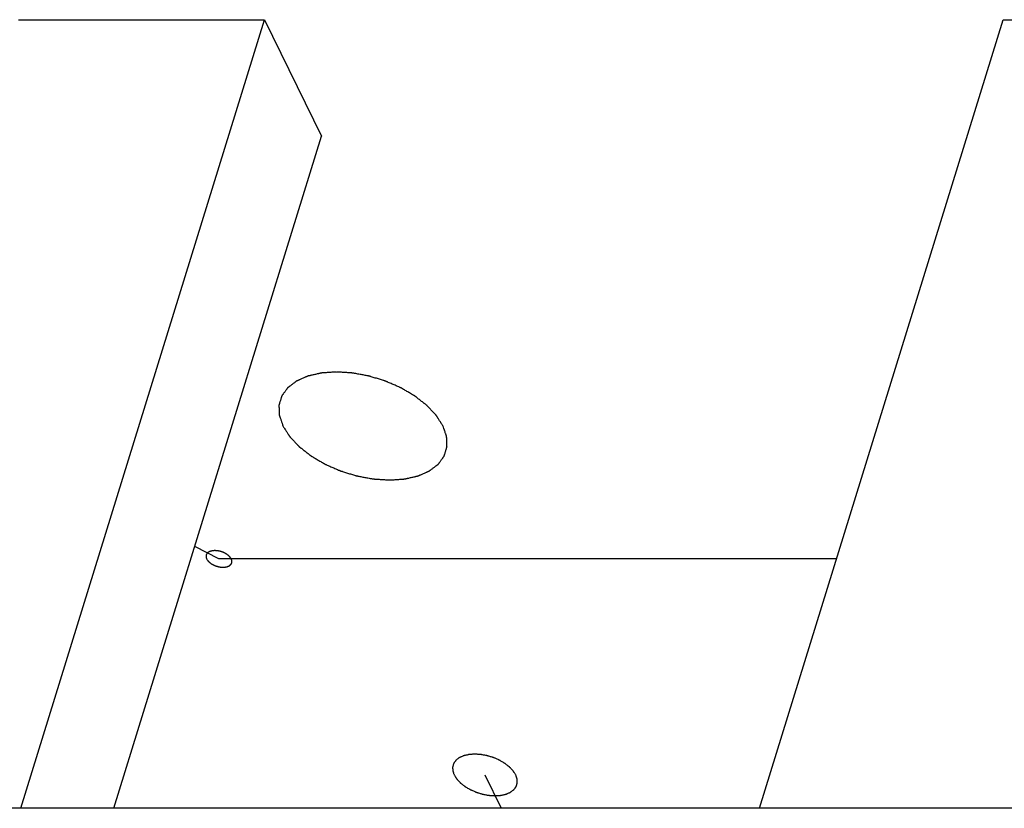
# Model space of a CAD drawing. Header units: millimetres. Extents: x -78 to 141, y 20 to 129.
# Tile 38 of 114: x -52 to -46.19, y 119.78 to 124.43. Entities that reach past the tile are written whole.
import ezdxf

# ---------------------------------------------------------------- set-up
doc = ezdxf.new("R2010")
doc.units = ezdxf.units.MM
doc.header["$LTSCALE"] = 16.335
doc.layers.get('0').update_dxf_attribs({"linetype": 'CONTINUOUS'})

msp = doc.modelspace()

# ---------------------------------------------------------------- linework, layer by layer
at = {"color": 7, "linetype": 'Continuous'}
for p, q in [((-52.0108, 124.4297), (-50.5579, 124.4297)), ((-51.996, 119.7761), (-50.5579, 124.4297)), ((-50.5579, 124.4297), (-50.2211, 123.7433)), ((-47.6373, 119.7761), (-46.1992, 124.4297)), ((-46.1992, 124.4297), (-44.7463, 124.4297)), ((-51.447, 119.7761), (-50.2211, 123.7433)), ((-50.8273, 121.2477), (-50.9699, 121.3201)), ((-47.1825, 121.2477), (-50.8273, 121.2477)), ((-49.2573, 119.973), (-49.1607, 119.7761)), ((-38.2651, 119.7761), (-54.9735, 119.7761))]:
    msp.add_line(p, q, dxfattribs=at)
for points, knots in [([(-49.505, 122.0322), (-49.5063, 122.0341), (-49.5159, 122.0492), (-49.523, 122.0603), (-49.5297, 122.0709), (-49.5338, 122.0773), (-49.537, 122.0824), (-49.5395, 122.0863), (-49.5415, 122.0895), (-49.543, 122.0918), (-49.5438, 122.0931), (-49.5444, 122.0941), (-49.5453, 122.095), (-49.5464, 122.0962), (-49.5485, 122.0984), (-49.5514, 122.1015), (-49.5549, 122.1052), (-49.5595, 122.1102), (-49.5654, 122.1164), (-49.5723, 122.1238), (-49.5793, 122.1313), (-49.5851, 122.1375), (-49.5898, 122.1424), (-49.5933, 122.1462), (-49.5962, 122.1492), (-49.5982, 122.1514), (-49.5994, 122.1527), (-49.6003, 122.1537), (-49.6014, 122.1544), (-49.6028, 122.1556), (-49.6054, 122.1576), (-49.609, 122.1605), (-49.6134, 122.1639), (-49.6193, 122.1685), (-49.6266, 122.1742), (-49.6354, 122.1811), (-49.6442, 122.1879), (-49.6515, 122.1936), (-49.6573, 122.1982), (-49.6617, 122.2016), (-49.6654, 122.2045), (-49.6679, 122.2065), (-49.6694, 122.2076), (-49.6705, 122.2086), (-49.6718, 122.2093), (-49.6735, 122.2103), (-49.6766, 122.2121), (-49.6809, 122.2146), (-49.6861, 122.2177), (-49.6931, 122.2218), (-49.7018, 122.2269), (-49.7122, 122.233), (-49.7226, 122.2391), (-49.7331, 122.2453), (-49.7418, 122.2503), (-49.7478, 122.2539), (-49.7513, 122.2559), (-49.7539, 122.2576), (-49.7568, 122.2587), (-49.7605, 122.2604), (-49.7671, 122.2632), (-49.7766, 122.2674), (-49.7879, 122.2723), (-49.7992, 122.2772), (-49.8105, 122.2822), (-49.8219, 122.2871), (-49.8313, 122.2912), (-49.8379, 122.2941), (-49.8417, 122.2957), (-49.8445, 122.2971), (-49.8475, 122.2979), (-49.8515, 122.2991), (-49.8585, 122.3012), (-49.8684, 122.3043), (-49.8804, 122.308), (-49.8923, 122.3117), (-49.9043, 122.3153), (-49.9162, 122.319), (-49.9262, 122.3221), (-49.9332, 122.3242), (-49.9372, 122.3254), (-49.9401, 122.3265), (-49.9432, 122.3269), (-49.9472, 122.3277), (-49.9543, 122.329), (-49.9644, 122.3309), (-49.9765, 122.3332), (-49.9887, 122.3355), (-50.0008, 122.3377), (-50.0129, 122.34), (-50.0231, 122.3419), (-50.0301, 122.3432), (-50.0342, 122.3439), (-50.0372, 122.3446), (-50.0402, 122.3447), (-50.0442, 122.345), (-50.0513, 122.3455), (-50.0613, 122.3461), (-50.0734, 122.3469), (-50.0854, 122.3477), (-50.0975, 122.3485), (-50.1075, 122.3491), (-50.1155, 122.3497), (-50.1216, 122.35), (-50.1266, 122.3504), (-50.1301, 122.3506), (-50.1321, 122.3507), (-50.1336, 122.3509), (-50.135, 122.3507), (-50.1369, 122.3506), (-50.1401, 122.3504), (-50.1447, 122.3501), (-50.1503, 122.3497), (-50.1577, 122.3492), (-50.1669, 122.3486), (-50.178, 122.3478), (-50.1891, 122.347), (-50.1983, 122.3464), (-50.2057, 122.3459), (-50.2113, 122.3455), (-50.2159, 122.3452), (-50.2191, 122.345), (-50.221, 122.3448), (-50.2223, 122.3448), (-50.2236, 122.3445), (-50.2253, 122.3441), (-50.2282, 122.3434), (-50.2323, 122.3425), (-50.2373, 122.3414), (-50.2439, 122.3399), (-50.2521, 122.338), (-50.2621, 122.3358), (-50.272, 122.3335), (-50.2803, 122.3317), (-50.2869, 122.3302), (-50.2918, 122.329), (-50.296, 122.3281), (-50.2989, 122.3275), (-50.3005, 122.327), (-50.3017, 122.3269), (-50.3028, 122.3263), (-50.3042, 122.3257), (-50.3067, 122.3247), (-50.3101, 122.3231), (-50.3143, 122.3213), (-50.3199, 122.3189), (-50.3269, 122.3158), (-50.3353, 122.3122), (-50.3437, 122.3085), (-50.3506, 122.3055), (-50.3562, 122.3031), (-50.3604, 122.3012), (-50.3639, 122.2997), (-50.3664, 122.2987), (-50.3677, 122.298), (-50.3688, 122.2977), (-50.3696, 122.2969), (-50.3707, 122.2961), (-50.3727, 122.2947), (-50.3754, 122.2926), (-50.3787, 122.2901), (-50.3831, 122.2867), (-50.3886, 122.2826), (-50.3953, 122.2775), (-50.4019, 122.2725), (-50.4074, 122.2684), (-50.4118, 122.265), (-50.4151, 122.2625), (-50.4178, 122.2604), (-50.4198, 122.259), (-50.4209, 122.2581), (-50.4217, 122.2576), (-50.4222, 122.2567), (-50.423, 122.2557), (-50.4243, 122.254), (-50.4261, 122.2515), (-50.4283, 122.2485), (-50.4312, 122.2445), (-50.4348, 122.2395), (-50.4392, 122.2335), (-50.4435, 122.2275), (-50.4472, 122.2225), (-50.4501, 122.2184), (-50.4523, 122.2154), (-50.4541, 122.2129), (-50.4554, 122.2112), (-50.4561, 122.2102), (-50.4567, 122.2095), (-50.4569, 122.2086), (-50.4572, 122.2074), (-50.4578, 122.2054), (-50.4587, 122.2026), (-50.4597, 122.1992), (-50.4611, 122.1946), (-50.4629, 122.1889), (-50.4649, 122.182), (-50.467, 122.1752), (-50.4688, 122.1695), (-50.4702, 122.1649), (-50.4712, 122.1615), (-50.4721, 122.1586), (-50.4727, 122.1566), (-50.473, 122.1555), (-50.4734, 122.1546), (-50.4732, 122.1537), (-50.4732, 122.1525), (-50.4731, 122.1503), (-50.473, 122.1472), (-50.4729, 122.1435), (-50.4727, 122.1385), (-50.4724, 122.1323), (-50.4722, 122.1249), (-50.4719, 122.1174), (-50.4716, 122.1113), (-50.4714, 122.1063), (-50.4713, 122.1026), (-50.4712, 122.0995), (-50.4711, 122.0973), (-50.471, 122.0961), (-50.4711, 122.0951), (-50.4707, 122.0942), (-50.4703, 122.0928), (-50.4694, 122.0906), (-50.4683, 122.0873), (-50.467, 122.0833), (-50.4652, 122.0781), (-50.4629, 122.0716), (-50.4593, 122.0608), (-50.4554, 122.0496), (-50.45, 122.0339), (-50.4494, 122.0322)], [0, 0, 0, 0, 0.005813, 0.011626, 0.0145325, 0.017439, 0.0188923, 0.0203455, 0.0217988, 0.0225254, 0.0228887, 0.023252, 0.0236563, 0.0240607, 0.0248693, 0.0264866, 0.0281039, 0.0297212, 0.0329558, 0.0361905, 0.0394251, 0.0426597, 0.044277, 0.0458943, 0.0475116, 0.0483203, 0.0487246, 0.0491289, 0.0495704, 0.0500119, 0.0508948, 0.0526607, 0.0544266, 0.0561924, 0.0597242, 0.063256, 0.0667877, 0.0703195, 0.0720854, 0.0738512, 0.0756171, 0.0765001, 0.0769415, 0.077383, 0.0778622, 0.0783415, 0.0793, 0.0812169, 0.0831338, 0.0850508, 0.0888847, 0.0927186, 0.0965525, 0.1003864, 0.1042202, 0.1061372, 0.1070957, 0.1080541, 0.1090329, 0.1100117, 0.1119693, 0.1158844, 0.1197995, 0.1237146, 0.1276297, 0.1315449, 0.13546, 0.1374175, 0.1383963, 0.1393751, 0.1403662, 0.1413572, 0.1433394, 0.1473037, 0.151268, 0.1552323, 0.1591966, 0.1631609, 0.1671252, 0.1691073, 0.1700984, 0.1710895, 0.1720675, 0.1730456, 0.1750017, 0.178914, 0.1828263, 0.1867386, 0.1906509, 0.1945632, 0.1984755, 0.2004316, 0.2014097, 0.2023878, 0.2033449, 0.204302, 0.2062161, 0.2100445, 0.2138728, 0.2177011, 0.2215295, 0.2253578, 0.227272, 0.2291861, 0.2311003, 0.2320574, 0.2325359, 0.2330145, 0.233455, 0.2338955, 0.2347766, 0.2365386, 0.2383007, 0.2400628, 0.2435869, 0.2471111, 0.2506352, 0.2541594, 0.2559215, 0.2576835, 0.2594456, 0.2603266, 0.2607672, 0.2612077, 0.2616109, 0.2620141, 0.2628205, 0.2644333, 0.2660461, 0.2676589, 0.2708845, 0.2741102, 0.2773358, 0.2805614, 0.2821742, 0.283787, 0.2853998, 0.2862063, 0.2866095, 0.2870127, 0.2873748, 0.287737, 0.2884613, 0.2899099, 0.2913585, 0.2928072, 0.2957044, 0.2986016, 0.3014989, 0.3043961, 0.3058448, 0.3072934, 0.308742, 0.3094663, 0.3098285, 0.3101906, 0.3105194, 0.3108482, 0.3115057, 0.3128209, 0.314136, 0.3154511, 0.3180813, 0.3207115, 0.3233418, 0.325972, 0.3272871, 0.3286022, 0.3299173, 0.3305749, 0.3309037, 0.3312324, 0.3315266, 0.3318208, 0.3324092, 0.333586, 0.3347628, 0.3359395, 0.3382931, 0.3406467, 0.3430002, 0.3453538, 0.3465305, 0.3477073, 0.3488841, 0.3494725, 0.3497667, 0.3500609, 0.3503446, 0.3506283, 0.3511957, 0.3523306, 0.3534655, 0.3546004, 0.3568701, 0.3591398, 0.3614096, 0.3636793, 0.3648142, 0.3659491, 0.3670839, 0.3676514, 0.3679351, 0.3682188, 0.3685136, 0.3688084, 0.3693979, 0.3705771, 0.3717562, 0.3729353, 0.3752936, 0.3776518, 0.3800101, 0.3823683, 0.3835474, 0.3847266, 0.3859057, 0.3864953, 0.38679, 0.3870848, 0.3874146, 0.3877444, 0.388404, 0.3897231, 0.3910423, 0.3923614, 0.3949997, 0.397638, 0.4029146, 0.4081913, 0.4081913, 0.4081913, 0.4081913]), ([(-50.4494, 122.0322), (-50.4482, 122.0302), (-50.4386, 122.0151), (-50.4315, 122.004), (-50.4248, 121.9934), (-50.4207, 121.987), (-50.4174, 121.9819), (-50.415, 121.978), (-50.4129, 121.9748), (-50.4115, 121.9725), (-50.4107, 121.9712), (-50.4101, 121.9702), (-50.4092, 121.9693), (-50.408, 121.9681), (-50.406, 121.9659), (-50.4031, 121.9628), (-50.3996, 121.9591), (-50.3949, 121.9541), (-50.3891, 121.9479), (-50.3821, 121.9405), (-50.3752, 121.933), (-50.3693, 121.9268), (-50.3647, 121.9219), (-50.3612, 121.9182), (-50.3583, 121.9151), (-50.3563, 121.9129), (-50.3551, 121.9117), (-50.3542, 121.9106), (-50.3531, 121.9099), (-50.3517, 121.9087), (-50.3491, 121.9067), (-50.3454, 121.9039), (-50.341, 121.9004), (-50.3352, 121.8958), (-50.3279, 121.8901), (-50.3191, 121.8833), (-50.3103, 121.8764), (-50.303, 121.8707), (-50.2972, 121.8661), (-50.2928, 121.8627), (-50.2891, 121.8598), (-50.2866, 121.8578), (-50.2851, 121.8567), (-50.284, 121.8557), (-50.2827, 121.8551), (-50.281, 121.854), (-50.2779, 121.8522), (-50.2736, 121.8497), (-50.2684, 121.8466), (-50.2614, 121.8425), (-50.2527, 121.8374), (-50.2423, 121.8313), (-50.2318, 121.8252), (-50.2214, 121.8191), (-50.2127, 121.814), (-50.2066, 121.8104), (-50.2031, 121.8084), (-50.2006, 121.8067), (-50.1977, 121.8056), (-50.194, 121.8039), (-50.1873, 121.8011), (-50.1779, 121.7969), (-50.1666, 121.792), (-50.1553, 121.7871), (-50.1439, 121.7821), (-50.1326, 121.7772), (-50.1232, 121.7731), (-50.1166, 121.7702), (-50.1128, 121.7686), (-50.11, 121.7672), (-50.107, 121.7664), (-50.103, 121.7652), (-50.096, 121.7631), (-50.0861, 121.76), (-50.0741, 121.7563), (-50.0621, 121.7526), (-50.0502, 121.749), (-50.0382, 121.7453), (-50.0283, 121.7422), (-50.0213, 121.7401), (-50.0173, 121.7389), (-50.0144, 121.7379), (-50.0113, 121.7374), (-50.0073, 121.7366), (-50.0002, 121.7353), (-49.9901, 121.7334), (-49.9779, 121.7311), (-49.9658, 121.7289), (-49.9537, 121.7266), (-49.9415, 121.7243), (-49.9314, 121.7224), (-49.9244, 121.7211), (-49.9203, 121.7204), (-49.9173, 121.7197), (-49.9143, 121.7196), (-49.9102, 121.7193), (-49.9032, 121.7189), (-49.8932, 121.7182), (-49.8811, 121.7174), (-49.8691, 121.7166), (-49.857, 121.7158), (-49.847, 121.7152), (-49.8389, 121.7147), (-49.8329, 121.7143), (-49.8279, 121.7139), (-49.8244, 121.7137), (-49.8224, 121.7136), (-49.8209, 121.7134), (-49.8195, 121.7136), (-49.8176, 121.7137), (-49.8144, 121.7139), (-49.8098, 121.7142), (-49.8042, 121.7146), (-49.7968, 121.7151), (-49.7876, 121.7158), (-49.7765, 121.7165), (-49.7654, 121.7173), (-49.7562, 121.7179), (-49.7488, 121.7184), (-49.7432, 121.7188), (-49.7386, 121.7191), (-49.7354, 121.7193), (-49.7335, 121.7195), (-49.7321, 121.7195), (-49.7309, 121.7198), (-49.7292, 121.7202), (-49.7263, 121.7209), (-49.7222, 121.7218), (-49.7172, 121.7229), (-49.7106, 121.7244), (-49.7023, 121.7263), (-49.6924, 121.7285), (-49.6825, 121.7308), (-49.6742, 121.7327), (-49.6676, 121.7342), (-49.6626, 121.7353), (-49.6585, 121.7362), (-49.6556, 121.7369), (-49.654, 121.7373), (-49.6527, 121.7374), (-49.6517, 121.738), (-49.6503, 121.7386), (-49.6478, 121.7397), (-49.6443, 121.7412), (-49.6401, 121.743), (-49.6346, 121.7454), (-49.6276, 121.7485), (-49.6192, 121.7521), (-49.6108, 121.7558), (-49.6038, 121.7588), (-49.5982, 121.7612), (-49.5941, 121.7631), (-49.5906, 121.7646), (-49.5881, 121.7656), (-49.5867, 121.7663), (-49.5857, 121.7666), (-49.5849, 121.7674), (-49.5837, 121.7682), (-49.5818, 121.7697), (-49.5791, 121.7717), (-49.5758, 121.7742), (-49.5713, 121.7776), (-49.5658, 121.7818), (-49.5592, 121.7868), (-49.5526, 121.7918), (-49.5471, 121.796), (-49.5427, 121.7993), (-49.5394, 121.8018), (-49.5366, 121.8039), (-49.5347, 121.8053), (-49.5336, 121.8062), (-49.5327, 121.8067), (-49.5322, 121.8076), (-49.5315, 121.8086), (-49.5302, 121.8103), (-49.5284, 121.8128), (-49.5262, 121.8158), (-49.5233, 121.8198), (-49.5197, 121.8248), (-49.5153, 121.8308), (-49.511, 121.8369), (-49.5073, 121.8419), (-49.5044, 121.8459), (-49.5022, 121.8489), (-49.5004, 121.8514), (-49.4991, 121.8531), (-49.4984, 121.8541), (-49.4978, 121.8548), (-49.4976, 121.8557), (-49.4972, 121.8569), (-49.4967, 121.8589), (-49.4958, 121.8617), (-49.4947, 121.8652), (-49.4934, 121.8697), (-49.4916, 121.8754), (-49.4895, 121.8823), (-49.4875, 121.8891), (-49.4857, 121.8948), (-49.4843, 121.8994), (-49.4833, 121.9028), (-49.4824, 121.9057), (-49.4818, 121.9077), (-49.4815, 121.9088), (-49.4811, 121.9097), (-49.4813, 121.9106), (-49.4813, 121.9119), (-49.4814, 121.914), (-49.4815, 121.9171), (-49.4816, 121.9208), (-49.4818, 121.9258), (-49.4821, 121.932), (-49.4823, 121.9394), (-49.4826, 121.9469), (-49.4828, 121.9531), (-49.483, 121.958), (-49.4832, 121.9617), (-49.4833, 121.9648), (-49.4834, 121.967), (-49.4834, 121.9682), (-49.4834, 121.9692), (-49.4838, 121.9701), (-49.4842, 121.9715), (-49.485, 121.9738), (-49.4861, 121.977), (-49.4875, 121.981), (-49.4893, 121.9862), (-49.4915, 121.9927), (-49.4952, 122.0035), (-49.4991, 122.0148), (-49.5044, 122.0304), (-49.505, 122.0322)], [0, 0, 0, 0, 0.005813, 0.011626, 0.0145325, 0.017439, 0.0188923, 0.0203455, 0.0217988, 0.0225254, 0.0228887, 0.023252, 0.0236563, 0.0240607, 0.0248693, 0.0264866, 0.0281039, 0.0297212, 0.0329558, 0.0361905, 0.0394251, 0.0426597, 0.044277, 0.0458943, 0.0475116, 0.0483203, 0.0487246, 0.0491289, 0.0495704, 0.0500119, 0.0508948, 0.0526607, 0.0544266, 0.0561924, 0.0597242, 0.063256, 0.0667877, 0.0703195, 0.0720854, 0.0738512, 0.0756171, 0.0765001, 0.0769415, 0.077383, 0.0778622, 0.0783415, 0.0793, 0.0812169, 0.0831338, 0.0850508, 0.0888847, 0.0927186, 0.0965525, 0.1003864, 0.1042202, 0.1061372, 0.1070957, 0.1080541, 0.1090329, 0.1100117, 0.1119693, 0.1158844, 0.1197995, 0.1237146, 0.1276297, 0.1315449, 0.13546, 0.1374175, 0.1383963, 0.1393751, 0.1403662, 0.1413572, 0.1433394, 0.1473037, 0.151268, 0.1552323, 0.1591966, 0.1631609, 0.1671252, 0.1691073, 0.1700984, 0.1710895, 0.1720675, 0.1730456, 0.1750017, 0.178914, 0.1828263, 0.1867386, 0.1906509, 0.1945632, 0.1984755, 0.2004316, 0.2014097, 0.2023878, 0.2033449, 0.204302, 0.2062161, 0.2100445, 0.2138728, 0.2177011, 0.2215295, 0.2253578, 0.227272, 0.2291861, 0.2311003, 0.2320574, 0.2325359, 0.2330145, 0.233455, 0.2338955, 0.2347766, 0.2365386, 0.2383007, 0.2400628, 0.2435869, 0.2471111, 0.2506352, 0.2541594, 0.2559215, 0.2576835, 0.2594456, 0.2603266, 0.2607672, 0.2612077, 0.2616109, 0.2620141, 0.2628205, 0.2644333, 0.2660461, 0.2676589, 0.2708845, 0.2741102, 0.2773358, 0.2805614, 0.2821742, 0.283787, 0.2853998, 0.2862063, 0.2866095, 0.2870127, 0.2873748, 0.287737, 0.2884613, 0.2899099, 0.2913585, 0.2928072, 0.2957044, 0.2986016, 0.3014989, 0.3043961, 0.3058448, 0.3072934, 0.308742, 0.3094663, 0.3098285, 0.3101906, 0.3105194, 0.3108482, 0.3115057, 0.3128209, 0.314136, 0.3154511, 0.3180813, 0.3207115, 0.3233418, 0.325972, 0.3272871, 0.3286022, 0.3299173, 0.3305749, 0.3309037, 0.3312324, 0.3315266, 0.3318208, 0.3324092, 0.333586, 0.3347628, 0.3359395, 0.3382931, 0.3406467, 0.3430002, 0.3453538, 0.3465305, 0.3477073, 0.3488841, 0.3494725, 0.3497667, 0.3500609, 0.3503446, 0.3506283, 0.3511957, 0.3523306, 0.3534655, 0.3546004, 0.3568701, 0.3591398, 0.3614096, 0.3636793, 0.3648142, 0.3659491, 0.3670839, 0.3676514, 0.3679351, 0.3682188, 0.3685136, 0.3688084, 0.3693979, 0.3705771, 0.3717562, 0.3729353, 0.3752936, 0.3776518, 0.3800101, 0.3823683, 0.3835474, 0.3847266, 0.3859057, 0.3864953, 0.38679, 0.3870848, 0.3874146, 0.3877444, 0.388404, 0.3897231, 0.3910423, 0.3923614, 0.3949997, 0.397638, 0.4029146, 0.4081913, 0.4081913, 0.4081913, 0.4081913]), ([(-50.7546, 121.2477), (-50.7547, 121.2478), (-50.7574, 121.252), (-50.7589, 121.2544), (-50.7599, 121.256), (-50.7606, 121.2573), (-50.7618, 121.2584), (-50.7632, 121.2599), (-50.765, 121.2618), (-50.7668, 121.2637), (-50.7682, 121.2652), (-50.7693, 121.2665), (-50.7706, 121.2674), (-50.7724, 121.2689), (-50.7747, 121.2706), (-50.7769, 121.2724), (-50.7787, 121.2738), (-50.7801, 121.2749), (-50.7817, 121.2758), (-50.7838, 121.2771), (-50.7865, 121.2786), (-50.7892, 121.2802), (-50.7913, 121.2814), (-50.7929, 121.2825), (-50.7947, 121.2831), (-50.797, 121.2842), (-50.7999, 121.2854), (-50.8028, 121.2867), (-50.8051, 121.2877), (-50.8068, 121.2885), (-50.8087, 121.289), (-50.8111, 121.2898), (-50.8142, 121.2907), (-50.8173, 121.2917), (-50.8197, 121.2924), (-50.8215, 121.293), (-50.8234, 121.2933), (-50.8259, 121.2938), (-50.829, 121.2944), (-50.8321, 121.295), (-50.8346, 121.2954), (-50.8365, 121.2958), (-50.8383, 121.2959), (-50.8408, 121.2961), (-50.8439, 121.2963), (-50.847, 121.2965), (-50.8495, 121.2966), (-50.8513, 121.2968), (-50.853, 121.2966), (-50.8553, 121.2965), (-50.8581, 121.2963), (-50.861, 121.2961), (-50.8633, 121.2959), (-50.8649, 121.2959), (-50.8665, 121.2955), (-50.8685, 121.295), (-50.8711, 121.2944), (-50.8736, 121.2939), (-50.8757, 121.2934), (-50.8772, 121.2931), (-50.8785, 121.2925), (-50.8802, 121.2917), (-50.8823, 121.2908), (-50.8845, 121.2899), (-50.8862, 121.2891), (-50.8875, 121.2887), (-50.8885, 121.2878), (-50.8899, 121.2868), (-50.8916, 121.2855), (-50.8933, 121.2842), (-50.8946, 121.2831), (-50.8957, 121.2825), (-50.8963, 121.2814), (-50.8972, 121.2802), (-50.8983, 121.2787), (-50.8995, 121.2772), (-50.9003, 121.2759), (-50.9011, 121.2751), (-50.9013, 121.2739), (-50.9018, 121.2725), (-50.9023, 121.2708), (-50.9028, 121.269), (-50.9032, 121.2676), (-50.9037, 121.2666), (-50.9035, 121.2654), (-50.9035, 121.2639), (-50.9034, 121.262), (-50.9033, 121.2601), (-50.9033, 121.2586), (-50.9033, 121.2573), (-50.9028, 121.2562), (-50.9023, 121.2546), (-50.9014, 121.2521), (-50.8999, 121.2478), (-50.8999, 121.2477)], [0, 0, 0, 0, 0.00178862, 0.00268292, 0.00313008, 0.00357723, 0.00407486, 0.0045725, 0.00556776, 0.00656303, 0.00706066, 0.0075583, 0.00810164, 0.00864499, 0.00973169, 0.01081838, 0.01136173, 0.01190508, 0.01249491, 0.01308474, 0.0142644, 0.01544405, 0.01603388, 0.01662371, 0.01722604, 0.01782837, 0.01903302, 0.02023767, 0.02084, 0.02144232, 0.02205221, 0.0226621, 0.02388189, 0.02510167, 0.02571156, 0.02632145, 0.02692335, 0.02752524, 0.02872902, 0.0299328, 0.03053469, 0.03113658, 0.03172556, 0.03231453, 0.03349248, 0.03467043, 0.03525941, 0.03584838, 0.03639056, 0.03693274, 0.03801709, 0.03910144, 0.03964362, 0.0401858, 0.04068205, 0.0411783, 0.0421708, 0.04316329, 0.04365954, 0.04415579, 0.04460152, 0.04504725, 0.04593871, 0.04683018, 0.04727591, 0.04772164, 0.04812629, 0.04853094, 0.04934024, 0.05014954, 0.05055419, 0.05095884, 0.05132092, 0.05168301, 0.05240718, 0.05313135, 0.05349343, 0.05385552, 0.05420471, 0.0545539, 0.05525228, 0.05595067, 0.05629986, 0.05664905, 0.05701186, 0.05737466, 0.05810028, 0.0588259, 0.0591887, 0.05955151, 0.0599574, 0.0603633, 0.06117508, 0.06279866, 0.06279866, 0.06279866, 0.06279866]), ([(-50.8999, 121.2477), (-50.8999, 121.2476), (-50.8972, 121.2434), (-50.8956, 121.241), (-50.8946, 121.2394), (-50.8939, 121.2381), (-50.8928, 121.2371), (-50.8914, 121.2355), (-50.8896, 121.2336), (-50.8878, 121.2317), (-50.8863, 121.2302), (-50.8853, 121.229), (-50.8839, 121.228), (-50.8821, 121.2266), (-50.8799, 121.2248), (-50.8776, 121.223), (-50.8758, 121.2217), (-50.8745, 121.2205), (-50.8728, 121.2197), (-50.8707, 121.2184), (-50.868, 121.2168), (-50.8654, 121.2152), (-50.8632, 121.214), (-50.8616, 121.213), (-50.8599, 121.2123), (-50.8576, 121.2113), (-50.8547, 121.21), (-50.8518, 121.2087), (-50.8494, 121.2078), (-50.8477, 121.2069), (-50.8458, 121.2064), (-50.8434, 121.2057), (-50.8403, 121.2047), (-50.8373, 121.2038), (-50.8348, 121.203), (-50.833, 121.2024), (-50.8311, 121.2021), (-50.8286, 121.2016), (-50.8255, 121.2011), (-50.8224, 121.2005), (-50.8199, 121.2), (-50.8181, 121.1996), (-50.8162, 121.1996), (-50.8137, 121.1994), (-50.8106, 121.1992), (-50.8075, 121.199), (-50.8051, 121.1988), (-50.8033, 121.1986), (-50.8015, 121.1988), (-50.7992, 121.199), (-50.7964, 121.1992), (-50.7935, 121.1993), (-50.7913, 121.1995), (-50.7896, 121.1995), (-50.788, 121.2), (-50.786, 121.2004), (-50.7834, 121.201), (-50.7809, 121.2016), (-50.7789, 121.2021), (-50.7774, 121.2023), (-50.7761, 121.203), (-50.7743, 121.2037), (-50.7722, 121.2046), (-50.77, 121.2056), (-50.7683, 121.2063), (-50.767, 121.2068), (-50.766, 121.2077), (-50.7646, 121.2087), (-50.763, 121.21), (-50.7612, 121.2112), (-50.7599, 121.2123), (-50.7588, 121.213), (-50.7582, 121.214), (-50.7573, 121.2152), (-50.7562, 121.2168), (-50.7551, 121.2183), (-50.7542, 121.2195), (-50.7534, 121.2204), (-50.7532, 121.2215), (-50.7528, 121.2229), (-50.7522, 121.2247), (-50.7517, 121.2264), (-50.7513, 121.2278), (-50.7508, 121.2289), (-50.751, 121.23), (-50.751, 121.2315), (-50.7511, 121.2335), (-50.7512, 121.2354), (-50.7513, 121.2369), (-50.7512, 121.2381), (-50.7517, 121.2392), (-50.7523, 121.2409), (-50.7531, 121.2433), (-50.7546, 121.2476), (-50.7546, 121.2477)], [0, 0, 0, 0, 0.00178862, 0.00268292, 0.00313008, 0.00357723, 0.00407486, 0.0045725, 0.00556776, 0.00656303, 0.00706066, 0.0075583, 0.00810164, 0.00864499, 0.00973169, 0.01081838, 0.01136173, 0.01190508, 0.01249491, 0.01308474, 0.0142644, 0.01544405, 0.01603388, 0.01662371, 0.01722604, 0.01782837, 0.01903302, 0.02023767, 0.02084, 0.02144232, 0.02205221, 0.0226621, 0.02388189, 0.02510167, 0.02571156, 0.02632145, 0.02692335, 0.02752524, 0.02872902, 0.0299328, 0.03053469, 0.03113658, 0.03172556, 0.03231453, 0.03349248, 0.03467043, 0.03525941, 0.03584838, 0.03639056, 0.03693274, 0.03801709, 0.03910144, 0.03964362, 0.0401858, 0.04068205, 0.0411783, 0.0421708, 0.04316329, 0.04365954, 0.04415579, 0.04460152, 0.04504725, 0.04593871, 0.04683018, 0.04727591, 0.04772164, 0.04812629, 0.04853094, 0.04934024, 0.05014954, 0.05055419, 0.05095884, 0.05132092, 0.05168301, 0.05240718, 0.05313135, 0.05349343, 0.05385552, 0.05420471, 0.0545539, 0.05525228, 0.05595067, 0.05629986, 0.05664905, 0.05701186, 0.05737466, 0.05810028, 0.0588259, 0.0591887, 0.05955151, 0.0599574, 0.0603633, 0.06117508, 0.06279866, 0.06279866, 0.06279866, 0.06279866]), ([(-49.0757, 119.973), (-49.0759, 119.9733), (-49.08, 119.9798), (-49.0826, 119.9838), (-49.0852, 119.9879), (-49.0871, 119.9909), (-49.0887, 119.9934), (-49.0899, 119.9953), (-49.0908, 119.9969), (-49.0922, 119.9982), (-49.094, 120.0002), (-49.0971, 120.0035), (-49.1016, 120.0083), (-49.1061, 120.013), (-49.1092, 120.0164), (-49.111, 120.0183), (-49.1123, 120.0198), (-49.1141, 120.021), (-49.1163, 120.0228), (-49.1202, 120.0259), (-49.1259, 120.0303), (-49.1315, 120.0347), (-49.1354, 120.0378), (-49.1377, 120.0395), (-49.1394, 120.0409), (-49.1414, 120.042), (-49.144, 120.0436), (-49.1487, 120.0463), (-49.1554, 120.0503), (-49.1621, 120.0542), (-49.1668, 120.0569), (-49.1695, 120.0585), (-49.1714, 120.0598), (-49.1736, 120.0606), (-49.1765, 120.0619), (-49.1816, 120.0641), (-49.1889, 120.0673), (-49.1961, 120.0704), (-49.2012, 120.0727), (-49.2041, 120.0739), (-49.2063, 120.0749), (-49.2086, 120.0756), (-49.2117, 120.0765), (-49.217, 120.0782), (-49.2247, 120.0805), (-49.2324, 120.0829), (-49.2377, 120.0845), (-49.2408, 120.0854), (-49.2431, 120.0862), (-49.2454, 120.0866), (-49.2485, 120.0872), (-49.254, 120.0882), (-49.2617, 120.0897), (-49.2695, 120.0911), (-49.275, 120.0922), (-49.2781, 120.0927), (-49.2804, 120.0932), (-49.2827, 120.0933), (-49.2858, 120.0935), (-49.2912, 120.0939), (-49.2989, 120.0944), (-49.3067, 120.0949), (-49.3121, 120.0952), (-49.3152, 120.0954), (-49.3174, 120.0957), (-49.3196, 120.0954), (-49.3225, 120.0953), (-49.3274, 120.0949), (-49.3346, 120.0944), (-49.3417, 120.0939), (-49.3466, 120.0936), (-49.3495, 120.0934), (-49.3516, 120.0933), (-49.3535, 120.0928), (-49.3561, 120.0923), (-49.3605, 120.0912), (-49.3669, 120.0898), (-49.3732, 120.0883), (-49.3777, 120.0874), (-49.3802, 120.0867), (-49.3821, 120.0865), (-49.3838, 120.0856), (-49.3859, 120.0847), (-49.3897, 120.0831), (-49.3951, 120.0807), (-49.4004, 120.0784), (-49.4042, 120.0767), (-49.4061, 120.0759), (-49.4071, 120.0754), (-49.408, 120.0752), (-49.4086, 120.0746), (-49.4094, 120.074), (-49.4109, 120.0729), (-49.4139, 120.0706), (-49.4181, 120.0674), (-49.4224, 120.0642), (-49.4253, 120.0619), (-49.4268, 120.0608), (-49.4276, 120.0602), (-49.4283, 120.0597), (-49.4287, 120.0591), (-49.4293, 120.0583), (-49.4302, 120.057), (-49.4322, 120.0543), (-49.435, 120.0504), (-49.4378, 120.0466), (-49.4398, 120.0439), (-49.4408, 120.0426), (-49.4413, 120.0418), (-49.4418, 120.0412), (-49.4419, 120.0405), (-49.4422, 120.0397), (-49.4426, 120.0381), (-49.4436, 120.0351), (-49.4449, 120.0307), (-49.4463, 120.0263), (-49.4472, 120.0232), (-49.4477, 120.0217), (-49.4479, 120.0208), (-49.4482, 120.0201), (-49.4481, 120.0194), (-49.4481, 120.0185), (-49.448, 120.0168), (-49.4479, 120.0134), (-49.4477, 120.0087), (-49.4475, 120.0039), (-49.4474, 120.0006), (-49.4473, 119.9989), (-49.4473, 119.998), (-49.4473, 119.9972), (-49.447, 119.9965), (-49.4467, 119.9955), (-49.446, 119.9937), (-49.4452, 119.9912), (-49.4442, 119.9882), (-49.4427, 119.984), (-49.4413, 119.9799), (-49.439, 119.9733), (-49.439, 119.973)], [0, 0, 0, 0, 0.0022358, 0.0044715, 0.0055894, 0.0067073, 0.0078252, 0.0083841, 0.0089431, 0.0095651, 0.0101872, 0.0114312, 0.0139194, 0.0164076, 0.0176517, 0.0182737, 0.0188957, 0.0195749, 0.0202541, 0.0216125, 0.0243292, 0.027046, 0.0284043, 0.0290835, 0.0297627, 0.0305, 0.0312373, 0.0327118, 0.035661, 0.0386101, 0.0400847, 0.040822, 0.0415593, 0.0423122, 0.0430651, 0.0445709, 0.0475825, 0.0505942, 0.0521, 0.0528529, 0.0536058, 0.0543682, 0.0551305, 0.0566553, 0.0597047, 0.0627542, 0.0642789, 0.0650413, 0.0658036, 0.066556, 0.0673084, 0.0688131, 0.0718225, 0.074832, 0.0763367, 0.0770891, 0.0778415, 0.0785777, 0.0793139, 0.0807863, 0.0837312, 0.0866761, 0.0881485, 0.0888847, 0.089621, 0.0902987, 0.0909764, 0.0923318, 0.0950427, 0.0977536, 0.099109, 0.0997868, 0.1004645, 0.1010848, 0.1017051, 0.1029457, 0.105427, 0.1079082, 0.1091489, 0.1097692, 0.1103895, 0.1109466, 0.1115038, 0.1126181, 0.1148468, 0.1170754, 0.1181898, 0.1187469, 0.1190255, 0.1193041, 0.119557, 0.1198099, 0.1203157, 0.1213273, 0.1233506, 0.1253738, 0.1263855, 0.1268913, 0.1271442, 0.1273971, 0.1276234, 0.1278497, 0.1283023, 0.1292075, 0.1310179, 0.1328284, 0.1337336, 0.1341862, 0.1344125, 0.1346388, 0.134857, 0.1350753, 0.1355118, 0.1363848, 0.1381307, 0.1398767, 0.1407496, 0.1411861, 0.1414044, 0.1416226, 0.1418494, 0.1420761, 0.1425296, 0.1434367, 0.1452507, 0.1470647, 0.1479718, 0.1484253, 0.148652, 0.1488788, 0.1491325, 0.1493861, 0.1498935, 0.1509082, 0.151923, 0.1529377, 0.1549672, 0.1569966, 0.1569966, 0.1569966, 0.1569966]), ([(-49.439, 119.973), (-49.4388, 119.9727), (-49.4347, 119.9663), (-49.4321, 119.9622), (-49.4295, 119.9581), (-49.4276, 119.9552), (-49.426, 119.9527), (-49.4247, 119.9507), (-49.4239, 119.9491), (-49.4224, 119.9478), (-49.4207, 119.9459), (-49.4175, 119.9425), (-49.4131, 119.9378), (-49.4086, 119.933), (-49.4055, 119.9296), (-49.4037, 119.9278), (-49.4023, 119.9262), (-49.4006, 119.925), (-49.3984, 119.9232), (-49.3944, 119.9202), (-49.3888, 119.9157), (-49.3832, 119.9114), (-49.3793, 119.9083), (-49.377, 119.9065), (-49.3753, 119.9051), (-49.3733, 119.904), (-49.3707, 119.9024), (-49.366, 119.8997), (-49.3593, 119.8958), (-49.3526, 119.8919), (-49.3479, 119.8891), (-49.3452, 119.8875), (-49.3433, 119.8863), (-49.341, 119.8854), (-49.3382, 119.8841), (-49.3331, 119.8819), (-49.3258, 119.8788), (-49.3186, 119.8756), (-49.3135, 119.8734), (-49.3106, 119.8721), (-49.3084, 119.8711), (-49.3061, 119.8705), (-49.303, 119.8695), (-49.2977, 119.8679), (-49.29, 119.8655), (-49.2823, 119.8632), (-49.277, 119.8615), (-49.2739, 119.8606), (-49.2716, 119.8598), (-49.2693, 119.8594), (-49.2662, 119.8588), (-49.2607, 119.8578), (-49.2529, 119.8564), (-49.2452, 119.8549), (-49.2397, 119.8539), (-49.2366, 119.8533), (-49.2343, 119.8528), (-49.232, 119.8527), (-49.2289, 119.8525), (-49.2235, 119.8522), (-49.2157, 119.8517), (-49.208, 119.8512), (-49.2026, 119.8508), (-49.1995, 119.8506), (-49.1973, 119.8504), (-49.1951, 119.8506), (-49.1922, 119.8508), (-49.1872, 119.8511), (-49.1801, 119.8516), (-49.173, 119.8521), (-49.168, 119.8524), (-49.1652, 119.8527), (-49.1631, 119.8527), (-49.1612, 119.8532), (-49.1586, 119.8538), (-49.1542, 119.8548), (-49.1478, 119.8562), (-49.1414, 119.8577), (-49.137, 119.8587), (-49.1344, 119.8593), (-49.1326, 119.8596), (-49.1309, 119.8604), (-49.1288, 119.8613), (-49.125, 119.863), (-49.1196, 119.8653), (-49.1143, 119.8676), (-49.1105, 119.8693), (-49.1086, 119.8701), (-49.1076, 119.8706), (-49.1067, 119.8709), (-49.1061, 119.8714), (-49.1053, 119.872), (-49.1038, 119.8732), (-49.1008, 119.8754), (-49.0966, 119.8786), (-49.0923, 119.8818), (-49.0894, 119.8841), (-49.0879, 119.8852), (-49.087, 119.8859), (-49.0864, 119.8863), (-49.086, 119.8869), (-49.0854, 119.8877), (-49.0844, 119.889), (-49.0825, 119.8917), (-49.0797, 119.8956), (-49.0769, 119.8994), (-49.0749, 119.9021), (-49.0739, 119.9035), (-49.0734, 119.9043), (-49.0729, 119.9048), (-49.0728, 119.9055), (-49.0725, 119.9064), (-49.072, 119.9079), (-49.0711, 119.911), (-49.0698, 119.9154), (-49.0684, 119.9198), (-49.0675, 119.9228), (-49.067, 119.9244), (-49.0668, 119.9253), (-49.0665, 119.9259), (-49.0666, 119.9266), (-49.0666, 119.9276), (-49.0667, 119.9293), (-49.0668, 119.9326), (-49.067, 119.9374), (-49.0672, 119.9421), (-49.0673, 119.9455), (-49.0674, 119.9471), (-49.0674, 119.9481), (-49.0674, 119.9488), (-49.0677, 119.9495), (-49.068, 119.9506), (-49.0686, 119.9523), (-49.0695, 119.9549), (-49.0705, 119.9579), (-49.072, 119.962), (-49.0734, 119.9661), (-49.0756, 119.9728), (-49.0757, 119.973)], [0, 0, 0, 0, 0.0022358, 0.0044715, 0.0055894, 0.0067073, 0.0078252, 0.0083841, 0.0089431, 0.0095651, 0.0101872, 0.0114312, 0.0139194, 0.0164076, 0.0176517, 0.0182737, 0.0188957, 0.0195749, 0.0202541, 0.0216125, 0.0243292, 0.027046, 0.0284043, 0.0290835, 0.0297627, 0.0305, 0.0312373, 0.0327118, 0.035661, 0.0386101, 0.0400847, 0.040822, 0.0415593, 0.0423122, 0.0430651, 0.0445709, 0.0475825, 0.0505942, 0.0521, 0.0528529, 0.0536058, 0.0543682, 0.0551305, 0.0566553, 0.0597047, 0.0627542, 0.0642789, 0.0650413, 0.0658036, 0.066556, 0.0673084, 0.0688131, 0.0718225, 0.074832, 0.0763367, 0.0770891, 0.0778415, 0.0785777, 0.0793139, 0.0807863, 0.0837312, 0.0866761, 0.0881485, 0.0888847, 0.089621, 0.0902987, 0.0909764, 0.0923318, 0.0950427, 0.0977536, 0.099109, 0.0997868, 0.1004645, 0.1010848, 0.1017051, 0.1029457, 0.105427, 0.1079082, 0.1091489, 0.1097692, 0.1103895, 0.1109466, 0.1115038, 0.1126181, 0.1148468, 0.1170754, 0.1181898, 0.1187469, 0.1190255, 0.1193041, 0.119557, 0.1198099, 0.1203157, 0.1213273, 0.1233506, 0.1253738, 0.1263855, 0.1268913, 0.1271442, 0.1273971, 0.1276234, 0.1278497, 0.1283023, 0.1292075, 0.1310179, 0.1328284, 0.1337336, 0.1341862, 0.1344125, 0.1346388, 0.134857, 0.1350753, 0.1355118, 0.1363848, 0.1381307, 0.1398767, 0.1407496, 0.1411861, 0.1414044, 0.1416226, 0.1418494, 0.1420761, 0.1425296, 0.1434367, 0.1452507, 0.1470647, 0.1479718, 0.1484253, 0.148652, 0.1488788, 0.1491325, 0.1493861, 0.1498935, 0.1509082, 0.151923, 0.1529377, 0.1549672, 0.1569966, 0.1569966, 0.1569966, 0.1569966])]:
    msp.add_open_spline(points, degree=3, knots=knots, dxfattribs=at)

doc.saveas('drawing.dxf')
